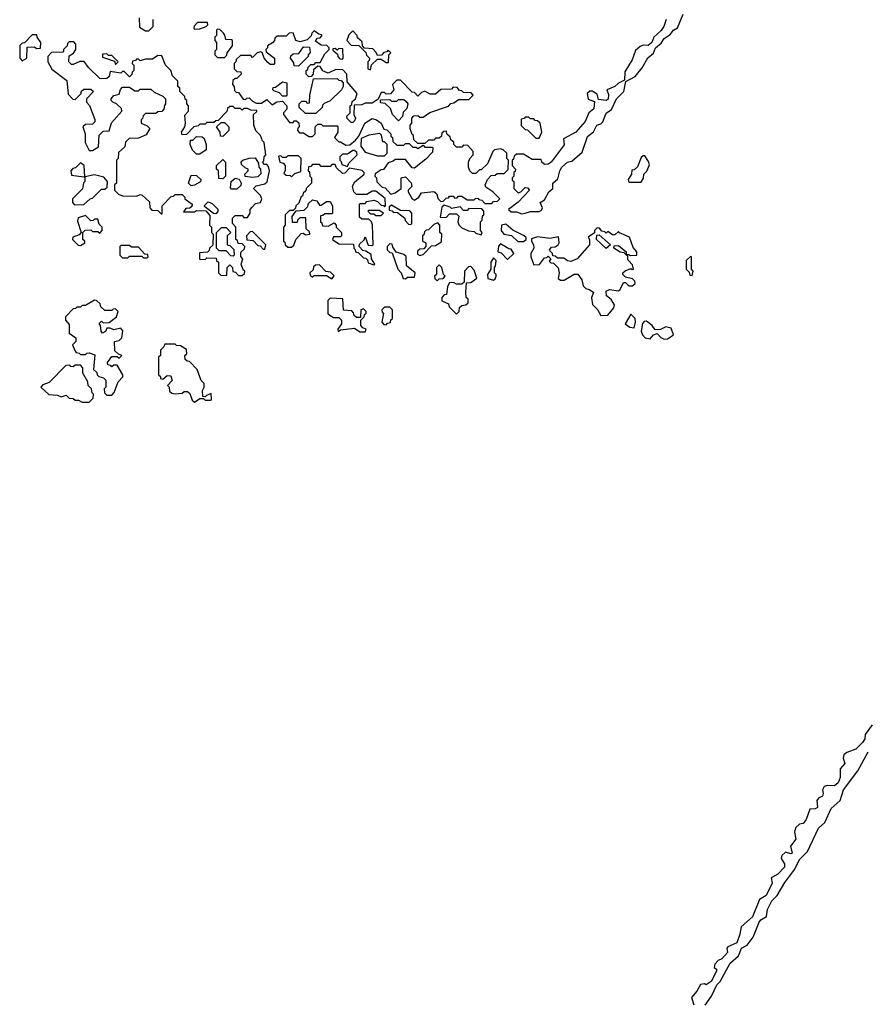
# Model space of a CAD drawing. Extents: x 2889633 to 3052318, y 540750 to 918690.
# Tile 122 of 256: x 2934680 to 2939495, y 689256 to 694854. Entities that reach past the tile are written whole.
import ezdxf

# ---------------------------------------------------------------- set-up
doc = ezdxf.new("R2010")
doc.units = 0

msp = doc.modelspace()

# ---------------------------------------------------------------- linework, layer by layer
at = {"layer": '0CON02XD'}
for points in [[(2937535, 693751.2), (2937555, 693753.8), (2937585, 693763.8), (2937635, 693763.3), (2937648.3, 693771.7), (2937652.5, 693785), (2937640, 693815), (2937665, 693830), (2937690, 693875), (2937712.5, 693895), (2937712.5, 693925), (2937741.2, 693948.8), (2937752.5, 693995), (2937764, 694015), (2937795, 694043.3), (2937819.3, 694050.7), (2937878.3, 694101.7), (2937909.5, 694190.4), (2937943.9, 694216.1), (2937963.3, 694255), (2937985, 694261.2), (2937997.3, 694272.7), (2938015, 694322.5), (2938046.4, 694343.6), (2938073.3, 694405), (2938116.2, 694445), (2938126.7, 694503.3), (2938179.5, 694530.4), (2938220.5, 694579.6), (2938253.2, 694636.8), (2938285, 694663.3), (2938296.7, 694695), (2938328.6, 694721.4), (2938345, 694746.7), (2938380, 694770), (2938397.5, 694795), (2938421.7, 694808.3), (2938453.3, 694885)], [(2935360, 694865), (2935361.7, 694811.7), (2935395, 694790), (2935415, 694790)], [(2935415, 694790), (2935440, 694815), (2935440, 694855)], [(2935675, 694800), (2935705, 694802.5), (2935740, 694815), (2935750, 694825), (2935748.3, 694838.3), (2935691.7, 694838.3), (2935671.7, 694818.3), (2935670, 694805), (2935675, 694800)], [(2938356.7, 694855), (2938343.8, 694815), (2938327.7, 694792.3), (2938286.2, 694755), (2938275.8, 694724.2), (2938255, 694708), (2938225, 694708.8), (2938208.3, 694701.7), (2938181.7, 694678.3), (2938163.3, 694625), (2938122, 694558), (2938119.3, 694510.7), (2938085, 694493.8), (2938065, 694473.8), (2938020, 694455), (2938028.3, 694428.3), (2938027.7, 694402.3), (2938015, 694394), (2937971.2, 694401.2), (2937965, 694430), (2937935, 694447.5), (2937923, 694447), (2937907.5, 694435), (2937913, 694403), (2937948.3, 694388.3), (2937945, 694347.5), (2937917.5, 694325), (2937896.7, 694275), (2937842.5, 694215), (2937773.6, 694176.4), (2937777, 694143), (2937702.5, 694045), (2937685, 694033.3), (2937665, 694030), (2937650, 694045), (2937645, 694060), (2937595, 694060), (2937545, 694090), (2937505, 694090), (2937491.7, 694078.3), (2937488.3, 694061.7), (2937480, 694055), (2937480, 694025), (2937500, 694005), (2937498.3, 693991.7), (2937490, 693985), (2937490, 693965), (2937480, 693955), (2937481.7, 693941.7), (2937490, 693935), (2937490, 693895), (2937515, 693870), (2937530, 693875), (2937555, 693900), (2937568.3, 693898.3), (2937580, 693885), (2937515, 693817.5), (2937460, 693775), (2937475, 693762.5), (2937505, 693762.5), (2937535, 693751.2)], [(2934695, 694620), (2934720, 694635), (2934721.7, 694698.3), (2934765, 694700), (2934775, 694690), (2934798.3, 694691.7), (2934800, 694725), (2934780, 694755), (2934778.3, 694768.3), (2934751.7, 694768.3), (2934708.3, 694721.7), (2934695, 694720), (2934681.7, 694708.3), (2934680, 694635), (2934695, 694620)], [(2935845, 694640), (2935858.3, 694651.7), (2935860, 694665), (2935890, 694705), (2935890, 694735), (2935885, 694740), (2935851.7, 694741.7), (2935847, 694767), (2935838.3, 694778.3), (2935818.3, 694798.3), (2935805, 694800), (2935800, 694795), (2935800, 694765), (2935790, 694755), (2935790, 694735), (2935800, 694725), (2935800, 694685), (2935790, 694675), (2935790, 694655), (2935805, 694640), (2935845, 694640)], [(2937365, 693810), (2937375, 693820), (2937398.3, 693821.7), (2937410, 693835), (2937370, 693875), (2937331.7, 693901.7), (2937327.5, 693915), (2937340, 693945), (2937361.7, 693968.3), (2937385, 693970), (2937395, 693980), (2937435, 693980), (2937458.3, 694001.7), (2937460, 694055), (2937450, 694065), (2937450, 694095), (2937430, 694115), (2937415, 694120), (2937380, 694115), (2937370, 694105), (2937340, 694035), (2937305, 694000), (2937295, 694000), (2937275, 693980), (2937255, 693980), (2937240, 693995), (2937232.5, 694015), (2937232.5, 694045), (2937240, 694065), (2937260, 694085), (2937260, 694105), (2937228.3, 694138.3), (2937205, 694140), (2937195, 694130), (2937165, 694130), (2937150, 694145), (2937148.3, 694158.3), (2937131.7, 694171.7), (2937128.3, 694188.3), (2937111.7, 694201.7), (2937105, 694220), (2937091.7, 694218.3), (2937081.7, 694208.3), (2937078.3, 694191.7), (2937065, 694180), (2937045, 694180), (2937035, 694170), (2937005, 694170), (2936985, 694150), (2936945, 694150), (2936921.7, 694171.7), (2936920, 694195), (2936911.7, 694201.7), (2936900, 694235), (2936900, 694255), (2936910, 694265), (2936910, 694295), (2936921.7, 694308.3), (2936945, 694310), (2936955, 694300), (2936975, 694300), (2937013, 694327), (2937118.3, 694361.7), (2937131.7, 694378.3), (2937148.3, 694381.7), (2937175, 694400), (2937235, 694400), (2937260, 694425), (2937248.3, 694438.3), (2937205, 694440), (2937195, 694450), (2937181.7, 694451.7), (2937168.3, 694468.3), (2937145, 694470), (2937135, 694460), (2937075, 694457.5), (2937045, 694430), (2937015, 694430), (2936985, 694447.5), (2936965, 694440), (2936945, 694420), (2936925, 694440), (2936911.7, 694441.7), (2936845, 694510), (2936825, 694510), (2936800, 694485), (2936807.5, 694455), (2936788.3, 694431.7), (2936765, 694430), (2936755, 694440), (2936735, 694440), (2936718.3, 694401.7), (2936685, 694380), (2936645, 694380), (2936625, 694370), (2936581.7, 694368.3), (2936580, 694315), (2936590, 694295), (2936585, 694280), (2936575, 694270), (2936565, 694270), (2936541.7, 694291.7), (2936540, 694305), (2936560, 694325), (2936560, 694365), (2936568.3, 694371.7), (2936571.7, 694388.3), (2936590, 694405), (2936600, 694435), (2936541.7, 694501.7), (2936540, 694545), (2936518.3, 694568.3), (2936478.3, 694571.7), (2936435, 694550), (2936403.3, 694563.3), (2936388.3, 694588.3), (2936375, 694590), (2936351.7, 694568.3), (2936350, 694545), (2936338.3, 694531.7), (2936325, 694530), (2936310, 694545), (2936310, 694565), (2936318.3, 694571.7), (2936320, 694585), (2936335, 694600), (2936355, 694600), (2936365, 694610), (2936388.3, 694611.7), (2936415, 694660), (2936440, 694685), (2936440, 694695), (2936427, 694707), (2936395, 694710), (2936361.7, 694731.7), (2936371.7, 694748.3), (2936388.3, 694751.7), (2936398.3, 694761.7), (2936398.3, 694768.3), (2936381.7, 694771.7), (2936355, 694790), (2936341.7, 694778.3), (2936338.3, 694761.7), (2936315, 694740), (2936275, 694727.5), (2936250, 694735), (2936235, 694780), (2936211.7, 694778.3), (2936195, 694760), (2936145, 694760), (2936131.7, 694748.3), (2936130, 694735), (2936118.3, 694721.7), (2936090, 694705), (2936090, 694695), (2936080, 694685), (2936081.7, 694671.7), (2936130, 694635), (2936130, 694605), (2936125, 694600), (2936105, 694600), (2936091.7, 694611.7), (2936070, 694635), (2936058.3, 694668.3), (2936051.7, 694671.7), (2936030, 694665), (2936005, 694640), (2935995, 694650), (2935935, 694650), (2935911.7, 694628.3), (2935910, 694615), (2935900, 694605), (2935900, 694575), (2935915, 694560), (2935938.3, 694558.3), (2935940, 694545), (2935915, 694520), (2935905, 694520), (2935891.7, 694508.3), (2935890, 694485), (2935900, 694475), (2935901.7, 694451.7), (2935911.7, 694441.7), (2935925, 694440), (2935951.7, 694401.7), (2935965, 694400), (2935971.7, 694408.3), (2935985, 694410), (2936005, 694390), (2936025, 694380), (2936055, 694380), (2936085, 694400), (2936115, 694370), (2936143, 694387), (2936175, 694390), (2936200, 694365), (2936200, 694345), (2936180, 694325), (2936180, 694315), (2936215, 694270), (2936235, 694270), (2936241.7, 694278.3), (2936255, 694280), (2936268.3, 694268.3), (2936270, 694245), (2936261.7, 694238.3), (2936260, 694225), (2936271.7, 694211.7), (2936295, 694210), (2936325, 694190), (2936345, 694190), (2936360, 694205), (2936360, 694245), (2936375, 694260), (2936395, 694260), (2936405, 694250), (2936485, 694250), (2936490, 694245), (2936490, 694215), (2936470, 694185), (2936495, 694160), (2936505, 694160), (2936535, 694140), (2936558.3, 694141.7), (2936590, 694170), (2936608.3, 694191.7), (2936643.6, 694266.4), (2936685, 694292.5), (2936710, 694285), (2936736.4, 694266.4), (2936751.7, 694231.7), (2936768.3, 694228.3), (2936790, 694205), (2936791.7, 694191.7), (2936800, 694185), (2936801.7, 694161.7), (2936825, 694140), (2936865, 694140), (2936875, 694150), (2936895, 694150), (2936915, 694130), (2936935, 694130), (2936945, 694122.5), (2936975, 694140), (2936985, 694130), (2937025, 694130), (2937030, 694125), (2937028.3, 694101.7), (2936989.3, 694060.7), (2936925, 694010), (2936911.7, 694011.7), (2936875, 694060), (2936815, 694060), (2936805, 694050), (2936775, 694040), (2936748.3, 694001.7), (2936735, 694000), (2936701.7, 693978.3), (2936700, 693965), (2936710, 693955), (2936711.7, 693931.7), (2936741.7, 693901.7), (2936758.3, 693898.3), (2936791.7, 693861.7), (2936815, 693870), (2936850, 693895), (2936850, 693955), (2936875, 693960), (2936907, 693927), (2936910, 693905), (2936890, 693885), (2936890, 693875), (2936912.5, 693835), (2936925, 693827.5), (2936950, 693845), (2936965, 693870), (2937035, 693877.5), (2937050, 693865), (2937060, 693835), (2937075, 693820), (2937088.3, 693821.7), (2937105, 693840), (2937118.3, 693841.7), (2937125, 693850), (2937145, 693850), (2937155, 693840), (2937168.3, 693841.7), (2937175, 693850), (2937195, 693850), (2937225, 693830), (2937265, 693830), (2937271.7, 693838.3), (2937285, 693840), (2937291.7, 693831.7), (2937308.3, 693828.3), (2937325, 693810), (2937365, 693810)], [(2936675, 694570), (2936681.7, 694598.3), (2936715, 694630), (2936735, 694630), (2936765, 694610), (2936778.3, 694611.7), (2936780, 694655), (2936790, 694665), (2936775, 694680), (2936768.3, 694671.7), (2936751.7, 694668.3), (2936738.3, 694651.7), (2936715, 694650), (2936708.3, 694668.3), (2936688.3, 694688.3), (2936641.7, 694691.7), (2936630, 694705), (2936628.3, 694728.3), (2936601.7, 694751.7), (2936600, 694765), (2936575, 694790), (2936551.7, 694768.3), (2936540, 694735), (2936565, 694710), (2936608.3, 694708.3), (2936648.3, 694668.3), (2936651.7, 694651.7), (2936670, 694635), (2936668.3, 694621.7), (2936660, 694615), (2936660, 694575), (2936675, 694570)], [(2935945, 693400), (2935958.3, 693411.7), (2935960, 693425), (2935951.7, 693431.7), (2935940, 693465), (2935950, 693495), (2935938.3, 693508.3), (2935937.5, 693525), (2935940, 693535), (2935958.3, 693551.7), (2935960, 693565), (2935945, 693580), (2935921.7, 693581.7), (2935918.3, 693598.3), (2935910, 693605), (2935910, 693675), (2935890, 693695), (2935890, 693725), (2935905, 693740), (2935945, 693740), (2935955, 693730), (2935975, 693730), (2935990, 693755), (2935990, 693775), (2936001.7, 693788.3), (2936021.7, 693808.3), (2936050, 693815), (2936057.5, 693835), (2936050, 693855), (2936010, 693895), (2936025, 693910), (2936075, 693920), (2936088.3, 693931.7), (2936100, 693995), (2936095, 694020), (2936085, 694030), (2936071.7, 694031.7), (2936060, 694045), (2936068.3, 694051.7), (2936070, 694075), (2936080, 694085), (2936070, 694155), (2936060, 694165), (2936050, 694195), (2936023, 694223), (2936012.5, 694255), (2936010, 694315), (2936028.3, 694331.7), (2936028.3, 694338.3), (2935995, 694340), (2935975, 694350), (2935955, 694350), (2935945, 694340), (2935935, 694350), (2935905, 694350), (2935895, 694360), (2935875, 694360), (2935861.7, 694348.3), (2935858.3, 694331.7), (2935808.3, 694281.7), (2935795, 694280), (2935785, 694270), (2935745, 694270), (2935735, 694260), (2935705, 694260), (2935695, 694250), (2935670, 694245), (2935628.3, 694201.7), (2935605, 694200), (2935600, 694215), (2935620, 694245), (2935622.5, 694265), (2935618.3, 694311.7), (2935640, 694335), (2935640, 694365), (2935630, 694375), (2935630, 694395), (2935621.7, 694401.7), (2935618.3, 694418.3), (2935590, 694445), (2935590, 694465), (2935580, 694475), (2935580, 694505), (2935550, 694535), (2935540, 694565), (2935510, 694595), (2935488.3, 694648.3), (2935465, 694650), (2935435, 694630), (2935395, 694630), (2935365, 694620), (2935355, 694630), (2935345, 694630), (2935338.3, 694621.7), (2935321.7, 694618.3), (2935320, 694605), (2935330, 694595), (2935330, 694565), (2935320, 694555), (2935318.3, 694541.7), (2935305, 694530), (2935275, 694560), (2935265, 694560), (2935255, 694550), (2935195, 694560), (2935188.3, 694531.7), (2935175, 694520), (2935145, 694517.5), (2935135, 694520), (2935071.7, 694581.7), (2935047, 694617), (2935023, 694617), (2934985, 694600), (2934975, 694600), (2934960, 694615), (2934961.7, 694648.3), (2934986.4, 694663.6), (2935000, 694685), (2935000, 694715), (2934988.3, 694728.3), (2934961.7, 694728.3), (2934951.7, 694718.3), (2934950, 694705), (2934930, 694685), (2934930, 694675), (2934925, 694670), (2934861.7, 694668.3), (2934840, 694645), (2934840, 694615), (2934863.3, 694573.3), (2934948.3, 694508.3), (2934955, 694430), (2934981.7, 694401.7), (2934995, 694400), (2935030, 694435), (2935030, 694445), (2935045, 694460), (2935085, 694460), (2935100, 694445), (2935060, 694405), (2935060, 694385), (2935077, 694367), (2935107, 694287), (2935107, 694273), (2935095, 694260), (2935055, 694257.5), (2935040, 694245), (2935052.5, 694205), (2935052.5, 694155), (2935075, 694110), (2935095, 694110), (2935128.3, 694131.7), (2935131.7, 694198.3), (2935155, 694220), (2935188.3, 694221.7), (2935203, 694267), (2935260, 694335), (2935258.3, 694348.3), (2935230, 694375), (2935210, 694385), (2935200, 694395), (2935200, 694405), (2935215, 694422.5), (2935245, 694430), (2935253, 694457), (2935265, 694470), (2935305, 694470), (2935335, 694450), (2935355, 694450), (2935365, 694460), (2935425, 694460), (2935445, 694442.5), (2935495, 694420), (2935510, 694405), (2935510, 694375), (2935503, 694367), (2935500, 694345), (2935488.3, 694331.7), (2935465, 694330), (2935455, 694320), (2935395, 694320), (2935381.7, 694308.3), (2935378.3, 694291.7), (2935370, 694285), (2935370, 694265), (2935405, 694250), (2935420, 694235), (2935400, 694200), (2935355, 694180), (2935301.7, 694178.3), (2935281.7, 694158.3), (2935278.3, 694131.7), (2935241.7, 694098.3), (2935240, 694065), (2935230, 694055), (2935230, 693925), (2935220, 693915), (2935220, 693885), (2935241.7, 693861.7), (2935265, 693852.5), (2935345, 693850), (2935365, 693860), (2935377, 693857), (2935418.3, 693818.3), (2935420, 693785), (2935431.7, 693771.7), (2935465, 693770), (2935485, 693750), (2935490, 693750), (2935490, 693795), (2935541.7, 693848.3), (2935555, 693850), (2935565, 693860), (2935605, 693860), (2935620, 693845), (2935620, 693835), (2935660, 693805), (2935658.3, 693791.7), (2935648.3, 693781.7), (2935625, 693780), (2935611.7, 693761.7), (2935675, 693762.5), (2935685, 693770), (2935738.3, 693768.3), (2935761.7, 693741.7), (2935760, 693685), (2935770, 693675), (2935770, 693645), (2935780, 693635), (2935778.3, 693571.7), (2935760, 693555), (2935758.3, 693541.7), (2935748.3, 693531.7), (2935701.7, 693528.3), (2935701.7, 693491.7), (2935735, 693490), (2935745, 693500), (2935798.3, 693498.3), (2935800, 693485), (2935810, 693475), (2935810, 693415), (2935825, 693400), (2935858.3, 693401.7), (2935860, 693445), (2935875, 693460), (2935890, 693445), (2935891.7, 693421.7), (2935908.3, 693418.3), (2935925, 693400), (2935945, 693400)], [(2936265, 694590), (2936241.7, 694591.7), (2936238.3, 694608.3), (2936220, 694635), (2936221.7, 694648.3), (2936235, 694660), (2936268.3, 694661.7), (2936295, 694700), (2936328.3, 694698.3), (2936331.7, 694668.3), (2936320, 694655), (2936320, 694645), (2936265, 694590)], [(2935225, 694600), (2935240, 694615), (2935205, 694650), (2935185, 694650), (2935175, 694660), (2935151.7, 694658.3), (2935151.7, 694641.7), (2935218.3, 694618.3), (2935225, 694600)], [(2936515, 694630), (2936520, 694635), (2936518.3, 694688.3), (2936495, 694690), (2936485, 694680), (2936475, 694690), (2936461.7, 694688.3), (2936461.7, 694681.7), (2936488.3, 694658.3), (2936490, 694645), (2936501.7, 694631.7), (2936515, 694630)], [(2936195, 694420), (2936175, 694420), (2936158.3, 694438.3), (2936125, 694450), (2936120, 694455), (2936121.7, 694468.3), (2936135, 694470), (2936175, 694500), (2936200, 694495), (2936200, 694425), (2936195, 694420)], [(2936365, 694320), (2936305, 694320), (2936270, 694355), (2936270, 694375), (2936285, 694390), (2936305, 694390), (2936315, 694380), (2936328.3, 694381.7), (2936330, 694425), (2936351.7, 694518.3), (2936485, 694520), (2936495, 694510), (2936508.3, 694508.3), (2936520, 694495), (2936520, 694475), (2936510, 694455), (2936446.7, 694393.3), (2936411.7, 694378.3), (2936401.7, 694368.3), (2936400, 694355), (2936365, 694320)], [(2936835, 694280), (2936800, 694315), (2936788.3, 694348.3), (2936758.3, 694378.3), (2936731.7, 694381.7), (2936731.7, 694398.3), (2936785, 694400), (2936795, 694390), (2936825, 694390), (2936835, 694400), (2936865, 694400), (2936878.3, 694388.3), (2936887.5, 694375), (2936881.7, 694348.3), (2936861.7, 694328.3), (2936857, 694303), (2936835, 694280)], [(2935835, 694190), (2935821.7, 694191.7), (2935820, 694215), (2935800, 694245), (2935825, 694270), (2935845, 694270), (2935870, 694245), (2935870, 694225), (2935835, 694190)], [(2937635, 694180), (2937650, 694215), (2937640, 694265), (2937625, 694280), (2937611.7, 694281.7), (2937605, 694290), (2937585, 694290), (2937575, 694300), (2937555, 694300), (2937548.3, 694291.7), (2937531.7, 694288.3), (2937531.7, 694251.7), (2937555, 694230), (2937568.3, 694228.3), (2937615, 694180), (2937635, 694180)], [(2936755, 694080), (2936770, 694095), (2936770, 694145), (2936755, 694160), (2936745, 694160), (2936737, 694197), (2936727.5, 694207.5), (2936665, 694196.7), (2936621.7, 694178.3), (2936620, 694135), (2936645, 694100), (2936715, 694080), (2936755, 694080)], [(2935705, 694090), (2935685, 694090), (2935663, 694113), (2935650, 694145), (2935651.7, 694168.3), (2935665, 694170), (2935685, 694190), (2935718.3, 694188.3), (2935728.3, 694178.3), (2935740, 694145), (2935740, 694115), (2935705, 694090)], [(2936545, 694020), (2936551.7, 694038.3), (2936600, 694085), (2936598.3, 694098.3), (2936585, 694110), (2936575, 694110), (2936545, 694090), (2936515, 694090), (2936500, 694075), (2936500, 694055), (2936508.3, 694048.3), (2936511.7, 694031.7), (2936545, 694020)], [(2935050, 693960), (2935047.5, 694025), (2935025, 694040), (2934998.3, 694011.7), (2934981.7, 694008.3), (2934970, 693995), (2934975, 693970), (2935045, 693960), (2935050, 693960)], [(2935835, 693950), (2935811.7, 693951.7), (2935810, 693995), (2935800, 694005), (2935800, 694025), (2935835, 694060), (2935850, 694045), (2935850, 693965), (2935835, 693950)], [(2936005, 693956.7), (2935961.7, 693961.7), (2935960, 693975), (2935980, 693995), (2935980, 694005), (2935961.7, 694011.7), (2935941.7, 694031.7), (2935940, 694045), (2935950, 694055), (2935985, 694067.5), (2936018.3, 694068.3), (2936038.3, 694038.3), (2936040, 694015), (2936050, 694005), (2936051.7, 693978.3), (2936035, 693960), (2936005, 693956.7)], [(2936225, 693960), (2936245, 693980), (2936278.3, 693991.7), (2936280, 694065), (2936265, 694080), (2936205, 694080), (2936195, 694070), (2936175, 694070), (2936165, 694080), (2936151.7, 694078.3), (2936160, 694045), (2936178.3, 694038.3), (2936190, 694025), (2936190, 693995), (2936181.7, 693981.7), (2936195, 693970), (2936218.3, 693968.3), (2936225, 693960)], [(2936695, 693460), (2936700, 693465), (2936680, 693495), (2936678.3, 693518.3), (2936648.3, 693538.3), (2936631.7, 693541.7), (2936610, 693565), (2936611.7, 693578.3), (2936638.3, 693601.7), (2936645, 693620), (2936661.7, 693571.7), (2936685, 693570), (2936690, 693575), (2936687, 693687), (2936680, 693705), (2936665, 693720), (2936625, 693720), (2936611.7, 693731.7), (2936612.5, 693805), (2936615, 693810), (2936645, 693810), (2936655, 693820), (2936695, 693827.5), (2936715, 693820), (2936735, 693800), (2936748.3, 693798.3), (2936755, 693790), (2936760, 693795), (2936758.3, 693838.3), (2936705, 693880), (2936685, 693880), (2936655, 693860), (2936595, 693860), (2936580, 693875), (2936572.5, 693905), (2936585, 693930), (2936640, 693975), (2936640, 693985), (2936627, 693997), (2936555, 694010), (2936528.3, 693981.7), (2936515, 693980), (2936481.7, 694011.7), (2936475, 694030), (2936455, 694030), (2936445, 694020), (2936395, 694020), (2936385, 694030), (2936345, 694030), (2936335, 694020), (2936321.7, 694018.3), (2936320, 693995), (2936328.3, 693988.3), (2936330, 693965), (2936340, 693955), (2936340, 693925), (2936310, 693895), (2936308.3, 693881.7), (2936291.7, 693868.3), (2936288.3, 693851.7), (2936281.7, 693848.3), (2936268.3, 693811.7), (2936250, 693795), (2936248.3, 693781.7), (2936235, 693770), (2936215, 693770), (2936190, 693745), (2936190, 693685), (2936180, 693675), (2936180, 693595), (2936188.3, 693588.3), (2936190, 693575), (2936205, 693560), (2936225, 693560), (2936238.3, 693571.7), (2936250, 693605), (2936281.7, 693638.3), (2936295, 693640), (2936305, 693630), (2936330, 693635), (2936328.3, 693648.3), (2936310, 693665), (2936308.3, 693728.3), (2936273, 693727), (2936260, 693715), (2936258.3, 693701.7), (2936231.7, 693701.7), (2936230, 693735), (2936251.7, 693768.3), (2936298.3, 693771.7), (2936318.3, 693791.7), (2936321.7, 693808.3), (2936345, 693830), (2936370, 693825), (2936385, 693800), (2936395, 693800), (2936425, 693820), (2936445, 693820), (2936460, 693795), (2936460, 693755), (2936455, 693750), (2936415, 693750), (2936405, 693740), (2936391.7, 693738.3), (2936390, 693705), (2936398.3, 693698.3), (2936401.7, 693681.7), (2936435, 693680), (2936468.3, 693698.3), (2936480, 693685), (2936480, 693675), (2936510, 693645), (2936510, 693625), (2936505, 693620), (2936465, 693620), (2936460, 693605), (2936495, 693580), (2936578.3, 693578.3), (2936580, 693555), (2936588.3, 693548.3), (2936590, 693535), (2936605, 693530), (2936635, 693500), (2936648.3, 693498.3), (2936658.3, 693488.3), (2936661.7, 693471.7), (2936695, 693460)], [(2938215, 693930), (2938227, 693953), (2938230, 693975), (2938247, 693993), (2938261.7, 694028.3), (2938257, 694047), (2938235, 694080), (2938225, 694080), (2938215, 694070), (2938193, 694017), (2938175, 694000), (2938161.7, 693998.3), (2938160, 693975), (2938140, 693945), (2938145, 693930), (2938215, 693930)], [(2934991.7, 693801.7), (2935045, 693802.5), (2935080, 693835), (2935095, 693840), (2935145, 693890), (2935165, 693890), (2935178.3, 693901.7), (2935180, 693935), (2935158.3, 693958.3), (2935105, 693972.5), (2935050, 693960), (2935050, 693935), (2935043, 693927), (2935037, 693893), (2934980, 693835), (2934980, 693815), (2934991.7, 693801.7)], [(2935655, 693910), (2935640, 693925), (2935655, 693970), (2935685, 693967.5), (2935710, 693945), (2935708.3, 693931.7), (2935675, 693912.5), (2935655, 693910)], [(2935915, 693890), (2935885, 693890), (2935878.3, 693898.3), (2935882.5, 693935), (2935905, 693952.5), (2935928.3, 693948.3), (2935940, 693925), (2935938.3, 693911.7), (2935915, 693890)], [(2935795, 693750), (2935781.7, 693751.7), (2935731.7, 693791.7), (2935731.7, 693798.3), (2935751.7, 693818.3), (2935775, 693810), (2935807, 693777), (2935807, 693763), (2935795, 693750)], [(2936735, 693740), (2936750, 693755), (2936725, 693770), (2936665, 693770), (2936660, 693765), (2936675, 693750), (2936695, 693750), (2936705, 693740), (2936735, 693740)], [(2936905, 693690), (2936910, 693695), (2936910, 693755), (2936898.3, 693768.3), (2936845, 693770), (2936795, 693800), (2936781.7, 693788.3), (2936781.7, 693771.7), (2936798.3, 693768.3), (2936805, 693760), (2936828.3, 693758.3), (2936870, 693725), (2936873, 693713), (2936891.7, 693691.7), (2936905, 693690)], [(2937305, 693630), (2937310, 693645), (2937300, 693655), (2937300, 693705), (2937310, 693715), (2937311.7, 693738.3), (2937320, 693745), (2937320, 693765), (2937308.3, 693778.3), (2937235, 693780), (2937225, 693770), (2937205, 693770), (2937185, 693790), (2937135, 693780), (2937128.3, 693788.3), (2937095, 693800), (2937081.7, 693788.3), (2937071.7, 693731.7), (2937105, 693730), (2937125, 693750), (2937165, 693750), (2937177.5, 693737.5), (2937172.5, 693705), (2937178.3, 693688.3), (2937195, 693670), (2937233, 693653), (2937265, 693650), (2937275, 693640), (2937305, 693630)], [(2935025, 693570), (2935050, 693585), (2935050, 693595), (2935040, 693605), (2935040, 693645), (2935051.7, 693658.3), (2935085, 693660), (2935095, 693650), (2935125, 693650), (2935135, 693640), (2935150, 693655), (2935150, 693675), (2935131.7, 693691.7), (2935125, 693720), (2935105, 693720), (2935098.3, 693711.7), (2935085, 693710), (2935055, 693740), (2935011.7, 693728.3), (2935008.3, 693708.3), (2935030, 693645), (2935018.3, 693631.7), (2934981.7, 693618.3), (2934980, 693605), (2935011.7, 693571.7), (2935025, 693570)], [(2936955, 693512.5), (2936975, 693520), (2937021.7, 693568.3), (2937045, 693570), (2937078.3, 693591.7), (2937080, 693635), (2937070, 693645), (2937070, 693685), (2937058.3, 693698.3), (2937035, 693690), (2937005, 693660), (2936991.7, 693658.3), (2936981.7, 693648.3), (2936978.3, 693631.7), (2936970, 693625), (2936970, 693595), (2936990, 693585), (2936990, 693565), (2936978.3, 693551.7), (2936955, 693550), (2936941.7, 693538.3), (2936941.7, 693521.7), (2936955, 693512.5)], [(2937545, 693592.5), (2937560, 693605), (2937560, 693615), (2937550, 693625), (2937485, 693657.5), (2937445, 693692.5), (2937420, 693685), (2937417.5, 693655), (2937433.8, 693633.8), (2937477, 693627), (2937513, 693593), (2937545, 693592.5)], [(2935895, 693510), (2935881.7, 693511.7), (2935855, 693540), (2935815, 693540), (2935800, 693555), (2935800, 693645), (2935828.3, 693671.7), (2935855, 693672.5), (2935880, 693645), (2935860, 693625), (2935860, 693575), (2935875, 693570), (2935897, 693547), (2935900, 693515), (2935895, 693510)], [(2936075, 693550), (2936080, 693575), (2936005, 693650), (2935991.7, 693648.3), (2935970, 693625), (2935971.7, 693601.7), (2936008.3, 693598.3), (2936035, 693570), (2936048.3, 693568.3), (2936065, 693550), (2936075, 693550)], [(2937985, 693172.5), (2938025, 693173.3), (2938060, 693215), (2938063, 693233), (2938043, 693263), (2938017.5, 693285), (2938015, 693310), (2938035, 693320), (2938085, 693312.5), (2938095, 693320), (2938115, 693360), (2938125, 693360), (2938145, 693340), (2938165, 693340), (2938180, 693355), (2938178.3, 693368.3), (2938165, 693380), (2938125, 693390), (2938110, 693405), (2938110, 693415), (2938123, 693427), (2938155, 693440), (2938163, 693433), (2938170, 693435), (2938165, 693460), (2938138.3, 693488.3), (2938138.3, 693508.3), (2938118.3, 693528.3), (2938095, 693532.5), (2938060, 693555), (2938061.7, 693568.3), (2938085, 693570), (2938130, 693535), (2938130, 693520), (2938145, 693520), (2938152.5, 693512.5), (2938190, 693515), (2938190, 693535), (2938169.3, 693559.3), (2938148.3, 693618.3), (2938091.7, 693641.7), (2938085, 693650), (2938065, 693630), (2938051.7, 693631.7), (2938025, 693650), (2938015, 693640), (2938008.3, 693648.3), (2937991.7, 693651.7), (2937978.3, 693668.3), (2937965, 693670), (2937950, 693655), (2937948.3, 693641.7), (2937913, 693617), (2937920, 693605), (2937920, 693575), (2937850, 693495), (2937815, 693480), (2937795, 693482.5), (2937775, 693497.5), (2937738.3, 693498.3), (2937725, 693510), (2937711.7, 693511.7), (2937710, 693525), (2937695, 693540), (2937692.5, 693545), (2937705, 693560), (2937725, 693562.5), (2937742.5, 693575), (2937747.5, 693585), (2937745, 693620), (2937695, 693610), (2937625, 693620), (2937591.7, 693608.3), (2937590, 693595), (2937602.5, 693575), (2937603.3, 693555), (2937586.2, 693525), (2937586.1, 693506.1), (2937605, 693460), (2937637, 693463), (2937665, 693500), (2937678.3, 693501.7), (2937685, 693510), (2937700, 693495), (2937691.7, 693481.7), (2937701.7, 693471.7), (2937715, 693470), (2937742.5, 693442.5), (2937747.5, 693415), (2937741.7, 693381.7), (2937755, 693372.5), (2937776.4, 693373.6), (2937833, 693407), (2937855, 693407.5), (2937877.5, 693375), (2937885, 693340), (2937900, 693325), (2937919.3, 693319.3), (2937942.5, 693305), (2937933, 693273), (2937937.5, 693235), (2937966.4, 693206.4), (2937985, 693172.5)], [(2936875, 693380), (2936885, 693390), (2936925, 693390), (2936930, 693415), (2936880, 693455), (2936878.3, 693508.3), (2936865, 693520), (2936821.7, 693531.7), (2936801.7, 693561.7), (2936798.3, 693578.3), (2936785, 693580), (2936770, 693565), (2936770, 693545), (2936785, 693530), (2936798.3, 693528.3), (2936830, 693435), (2936850, 693415), (2936861.7, 693381.7), (2936875, 693380)], [(2937455, 693490), (2937490, 693525), (2937475, 693550), (2937461.7, 693551.7), (2937415, 693580), (2937403, 693567), (2937400, 693535), (2937418.3, 693528.3), (2937455, 693490)], [(2938015, 693552.5), (2937960, 693605), (2937961.7, 693628.3), (2937975, 693630), (2938040, 693575), (2938015, 693552.5)], [(2935405, 693500), (2935410, 693505), (2935408.3, 693518.3), (2935391.7, 693521.7), (2935355, 693560), (2935315, 693560), (2935305, 693570), (2935255, 693570), (2935250, 693565), (2935250, 693515), (2935265, 693500), (2935295, 693500), (2935305, 693510), (2935375, 693510), (2935385, 693500), (2935405, 693500)], [(2937375, 693372.5), (2937385, 693380), (2937390, 693395), (2937390, 693405), (2937380, 693415), (2937380, 693445), (2937387, 693453), (2937390, 693485), (2937375, 693500), (2937360, 693475), (2937360, 693435), (2937340, 693405), (2937341.7, 693381.7), (2937375, 693372.5)], [(2938505, 693400), (2938510, 693425), (2938500, 693435), (2938500, 693505), (2938495, 693507.5), (2938470, 693485), (2938470, 693435), (2938488.3, 693418.3), (2938491.7, 693401.7), (2938505, 693400)], [(2936455, 693380), (2936468.3, 693398.3), (2936448.3, 693418.3), (2936421.7, 693421.7), (2936385, 693460), (2936361.7, 693458.3), (2936351.7, 693448.3), (2936348.3, 693431.7), (2936330, 693415), (2936331.7, 693401.7), (2936345, 693390), (2936355, 693400), (2936425, 693400), (2936455, 693380)], [(2937055, 693370), (2937065, 693380), (2937088.3, 693381.7), (2937100, 693395), (2937090, 693405), (2937080, 693445), (2937065, 693460), (2937050, 693445), (2937050, 693405), (2937040, 693395), (2937041.7, 693381.7), (2937055, 693370)], [(2937165, 693180), (2937180, 693195), (2937181.7, 693218.3), (2937195, 693230), (2937217, 693233), (2937230, 693245), (2937230, 693265), (2937220, 693275), (2937217.5, 693305), (2937221.7, 693358.3), (2937245, 693360), (2937280, 693385), (2937265, 693430), (2937245, 693450), (2937231.7, 693448.3), (2937210, 693425), (2937208.3, 693361.7), (2937195, 693350), (2937165, 693350), (2937151.7, 693358.3), (2937125, 693360), (2937112.5, 693335), (2937108.3, 693291.7), (2937095, 693290), (2937080, 693275), (2937080, 693255), (2937118.3, 693238.3), (2937121.7, 693221.7), (2937165, 693180)], [(2935205, 692720), (2935217.5, 692735), (2935240, 692795), (2935267, 692823), (2935267.5, 692835), (2935235, 692890), (2935215, 692890), (2935205, 692880), (2935198.3, 692888.3), (2935181.7, 692891.7), (2935180, 692905), (2935205, 692940), (2935235, 692940), (2935245, 692930), (2935260, 692945), (2935241.7, 692951.7), (2935221.7, 692971.7), (2935220, 693025), (2935245, 693030), (2935260, 693045), (2935267.5, 693085), (2935255, 693100), (2935215, 693090), (2935195, 693100), (2935175, 693100), (2935168.3, 693081.7), (2935151.7, 693071.7), (2935143, 693083), (2935140, 693115), (2935132.5, 693127.5), (2935145, 693140), (2935155, 693130), (2935188.3, 693131.7), (2935230, 693165), (2935240, 693195), (2935225, 693210), (2935211.7, 693208.3), (2935205, 693200), (2935165, 693200), (2935141.7, 693221.7), (2935138.3, 693238.3), (2935117, 693257), (2935105, 693260), (2935055, 693230), (2935035, 693230), (2935025, 693220), (2935005, 693220), (2934998.3, 693211.7), (2934985, 693210), (2934940, 693165), (2934940, 693145), (2934961.7, 693121.7), (2934961.7, 693071.7), (2935000, 693045), (2935000, 693025), (2934980, 693005), (2934993, 692973), (2935001.7, 692961.7), (2935018.3, 692958.3), (2935025, 692950), (2935055, 692950), (2935061.7, 692958.3), (2935075, 692960), (2935108.3, 692948.3), (2935100, 692865), (2935118.3, 692848.3), (2935120, 692835), (2935130, 692825), (2935157, 692817), (2935170, 692805), (2935170, 692765), (2935160, 692755), (2935161.7, 692731.7), (2935175, 692720), (2935205, 692720)], [(2936645, 693080), (2936650, 693095), (2936631.7, 693101.7), (2936620, 693115), (2936620, 693145), (2936640, 693165), (2936641.7, 693178.3), (2936650, 693185), (2936650, 693195), (2936635, 693210), (2936620, 693205), (2936618.3, 693161.7), (2936595, 693160), (2936581.7, 693171.7), (2936578.3, 693188.3), (2936568.3, 693198.3), (2936521.7, 693201.7), (2936517, 693267), (2936445, 693270), (2936431.7, 693258.3), (2936431.7, 693181.7), (2936465, 693160), (2936495, 693160), (2936510, 693145), (2936510, 693125), (2936490, 693095), (2936491.7, 693081.7), (2936505, 693090), (2936585, 693100), (2936615, 693080), (2936645, 693080)], [(2936765, 693120), (2936771.7, 693128.3), (2936788.3, 693131.7), (2936791.7, 693148.3), (2936800, 693155), (2936800, 693205), (2936785, 693220), (2936755, 693220), (2936740, 693205), (2936741.7, 693191.7), (2936750, 693185), (2936740, 693135), (2936751.7, 693121.7), (2936765, 693120)], [(2938175, 693102.5), (2938182.5, 693135), (2938180, 693155), (2938155, 693180), (2938123.3, 693125), (2938150, 693105), (2938175, 693102.5)], [(2938345, 693037.5), (2938365, 693040), (2938397.5, 693062.5), (2938385, 693100), (2938355, 693107.5), (2938325, 693092.5), (2938295, 693090), (2938277.5, 693115), (2938245, 693140), (2938231.7, 693138.3), (2938223, 693127), (2938213.6, 693083.6), (2938221.7, 693061.7), (2938237.5, 693045), (2938265, 693040), (2938285, 693062.5), (2938305, 693070), (2938326.7, 693046.7), (2938345, 693037.5)], [(2935675, 692680), (2935705, 692700), (2935725, 692700), (2935735, 692690), (2935765, 692690), (2935770, 692695), (2935768.3, 692728.3), (2935741.7, 692718.3), (2935735, 692710), (2935721.7, 692711.7), (2935720, 692745), (2935730, 692765), (2935730, 692785), (2935713, 692803), (2935690, 692865), (2935645, 692910), (2935631.7, 692911.7), (2935621.7, 692921.7), (2935620, 692945), (2935630, 692955), (2935628.3, 692978.3), (2935595, 693000), (2935571.7, 693001.7), (2935565, 693010), (2935505, 693010), (2935500, 692995), (2935480, 692975), (2935480, 692945), (2935470, 692935), (2935470, 692835), (2935480, 692825), (2935480, 692815), (2935495, 692810), (2935518.3, 692831.7), (2935540, 692830), (2935547, 692803), (2935520, 692775), (2935530, 692765), (2935531.7, 692741.7), (2935545, 692730), (2935565, 692727.5), (2935605, 692730), (2935615, 692740), (2935635, 692740), (2935648.3, 692728.3), (2935661.7, 692691.7), (2935675, 692680)], [(2935075, 692680), (2935098.3, 692701.7), (2935100, 692725), (2935091.7, 692731.7), (2935087.5, 692755), (2935070, 692775), (2935067.5, 692795), (2935040, 692845), (2935040, 692875), (2935025, 692890), (2934995, 692890), (2934985, 692880), (2934971.7, 692881.7), (2934965, 692890), (2934941.7, 692888.3), (2934848.3, 692791.7), (2934811.7, 692778.3), (2934800, 692765), (2934845, 692722.5), (2934895, 692720), (2934915, 692710), (2934945, 692720), (2934961.7, 692701.7), (2934985, 692700), (2934995, 692690), (2935015, 692690), (2935035, 692680), (2935075, 692680)], [(2939528, 690845), (2939489.3, 690790.7), (2939486, 690765), (2939473.3, 690745), (2939435, 690706.7), (2939385, 690688), (2939368, 690675), (2939363.8, 690655), (2939372.5, 690625), (2939346.7, 690595), (2939346, 690545), (2939335.5, 690514.5), (2939315, 690498), (2939275, 690500.8), (2939255, 690493.3), (2939246.2, 690475), (2939250, 690455), (2939245, 690440), (2939222.5, 690427.5), (2939213.3, 690415), (2939216.7, 690375), (2939205, 690367.5), (2939173.8, 690366.2), (2939152.9, 690307.1), (2939136.4, 690283.6), (2939115, 690280), (2939091.7, 690258.3), (2939086, 690235), (2939093.3, 690195), (2939064, 690155), (2939072.5, 690115), (2939065, 690111.2), (2939035, 690120), (2939015, 690102.5), (2939011.2, 690085), (2939028.8, 690055), (2939028.8, 690035), (2938992.5, 689995), (2938953.3, 689975), (2938958.8, 689945), (2938926.2, 689875), (2938887.7, 689852.3), (2938846.9, 689753.1), (2938783, 689697), (2938775.8, 689655), (2938758, 689605), (2938707, 689583), (2938702.5, 689575), (2938705, 689550), (2938672.5, 689515), (2938652.5, 689505), (2938633.3, 689485), (2938630, 689465), (2938642.5, 689455), (2938643.3, 689445), (2938613.3, 689385), (2938585, 689367.5), (2938575, 689372.5), (2938552.3, 689367.7), (2938530.5, 689329.6), (2938501.2, 689295), (2938515, 689252.5)], [(2938579.1, 689250.9), (2938615, 689302.5), (2938644.2, 689365.8), (2938663.3, 689385), (2938721.1, 689488.9), (2938768.8, 689531.2), (2938784.3, 689575.7), (2938817.5, 689592.5), (2938852, 689638), (2938885, 689722.5), (2938895, 689736.7), (2938927.5, 689755), (2938933.8, 689795), (2938958, 689845), (2938988.8, 689875), (2939031.7, 689948.3), (2939088.8, 690025), (2939115, 690080), (2939161.2, 690125), (2939223, 690257), (2939260, 690290), (2939295, 690368.8), (2939345.8, 690414.2), (2939366, 690475), (2939447.3, 690582.7), (2939505, 690691.2)]]:
    msp.add_lwpolyline(points, dxfattribs=at)

doc.saveas('drawing.dxf')
